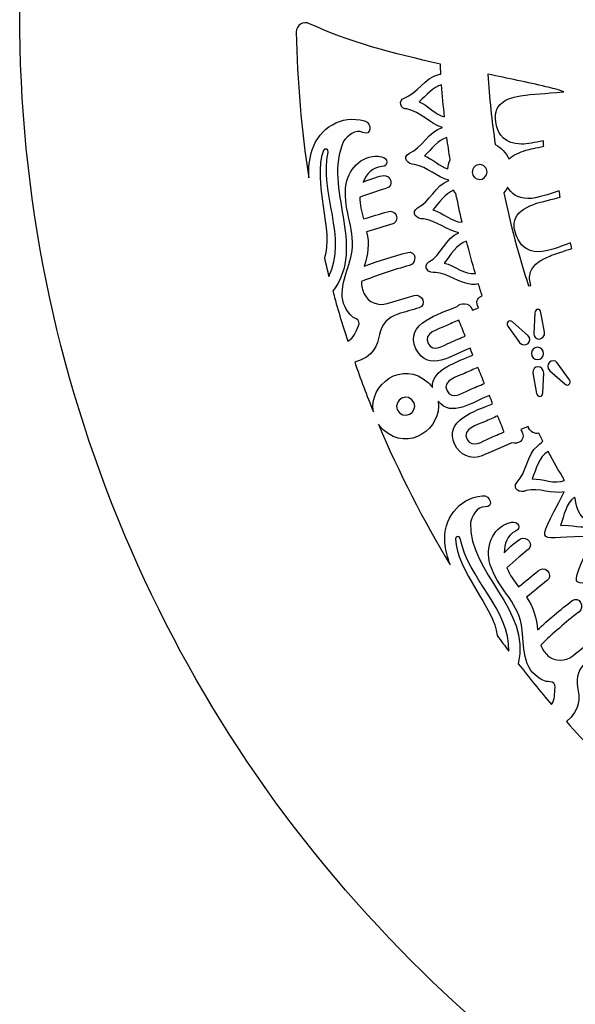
# Model space of a CAD drawing. Header units: millimetres. Extents: x -482 to 545, y -423 to 387.
# Tile 88 of 256: x -113 to -53, y -328 to -222. Entities that reach past the tile are written whole.
import ezdxf

# ---------------------------------------------------------------- set-up
doc = ezdxf.new("R2010")
doc.units = ezdxf.units.MM
doc.header["$MEASUREMENT"] = 0
doc.layers.add('Layer 1', color=7, linetype='Continuous')

msp = doc.modelspace()

# ---------------------------------------------------------------- linework, layer by layer
at = {"layer": 'Layer 1'}
for points, knots in [([(164.8517, -164.9184), (157.5595, -147.6771), (147.1194, -132.193), (133.8228, -118.8958), (133.8228, -118.8958), (120.5256, -105.5989), (105.0414, -95.1591), (87.8001, -87.8665), (87.8001, -87.8665), (69.9489, -80.3163), (50.9871, -76.488), (31.4411, -76.488), (31.4411, -76.488), (11.8951, -76.488), (-7.0667, -80.3163), (-24.9177, -87.8665), (-24.9177, -87.8665), (-42.159, -95.1591), (-57.6431, -105.5989), (-70.9402, -118.8958), (-70.9402, -118.8958), (-84.2368, -132.193), (-94.6769, -147.6771), (-101.9695, -164.9184), (-101.9695, -164.9184), (-109.5197, -182.7694), (-113.348, -201.7312), (-113.348, -221.2772), (-113.348, -221.2772), (-113.348, -240.8235), (-109.5197, -259.7853), (-101.9695, -277.6359), (-101.9695, -277.6359), (-94.6769, -294.8775), (-84.2368, -310.3617), (-70.9402, -323.6589), (-70.9402, -323.6589), (-59.3276, -335.2717), (-46.0452, -344.7025), (-31.382, -351.7633), (-31.382, -351.7633), (-31.382, -351.7637), (-31.3823, -351.7644), (-31.3823, -351.7644), (-31.3823, -351.7644), (-31.3594, -351.7757), (-31.3361, -351.7862), (-31.3128, -351.7975), (-31.3128, -351.7975), (-31.2811, -351.8127), (-31.2493, -351.8289), (-31.2172, -351.8445), (-31.2172, -351.8445), (-31.2169, -351.8441), (-31.2169, -351.8434), (-31.2165, -351.843), (-31.2165, -351.843), (-30.6909, -352.0956), (-30.1645, -352.3468), (-29.635, -352.593), (-29.635, -352.593), (-29.8026, -352.7423), (-29.9751, -352.8629), (-30.1095, -352.9335), (-30.1095, -352.9335), (-31.0398, -353.4245), (-29.4949, -354.5171), (-28.3325, -354.0334), (-28.3325, -354.0334), (-28.0168, -353.9022), (-27.7572, -353.736), (-27.5353, -353.548), (-27.5353, -353.548), (-27.156, -353.7173), (-26.7764, -353.8863), (-26.3954, -354.0525), (-26.3954, -354.0525), (-26.5535, -354.1809), (-26.7147, -354.3001), (-26.8777, -354.4056), (-26.8777, -354.4056), (-28.1636, -355.2378), (-26.986, -356.4602), (-25.6931, -355.6238), (-25.6931, -355.6238), (-25.2891, -355.3627), (-24.9215, -355.0999), (-24.5896, -354.8247), (-24.5896, -354.8247), (-24.1468, -355.0106), (-23.7034, -355.1948), (-23.2592, -355.3765), (-23.2592, -355.3765), (-24.5698, -356.1318), (-23.8928, -357.7863), (-22.3089, -356.9947), (-22.3089, -356.9947), (-21.8421, -356.7611), (-21.4562, -356.505), (-21.1302, -356.2252), (-21.1302, -356.2252), (-20.7337, -356.3801), (-20.3368, -356.5329), (-19.9396, -356.6839), (-19.9396, -356.6839), (-20.0543, -356.7812), (-20.1714, -356.8747), (-20.2956, -356.9604), (-20.2956, -356.9604), (-21.7846, -357.9927), (-21.278, -359.3188), (-19.8567, -358.7406), (-19.8567, -358.7406), (-19.082, -358.4255), (-18.4114, -357.9898), (-17.8476, -357.4614), (-17.8476, -357.4614), (-16.663, -357.8907), (-15.4741, -358.3045), (-14.2807, -358.7021), (-14.2807, -358.7021), (-13.7956, -359.7185), (-13.0848, -360.5884), (-12.0483, -361.174), (-12.0483, -361.174), (-10.4961, -362.051), (-8.5773, -362.2331), (-6.8378, -362.4359), (-6.8378, -362.4359), (-4.8478, -362.6684), (-3.3799, -362.7869), (-1.454, -362.7135), (-1.454, -362.7135), (-1.5892, -362.825), (-1.7275, -362.9393), (-1.8742, -363.0582), (-1.8742, -363.0582), (-2.2626, -363.3753), (-2.0386, -363.8643), (-1.345, -363.5934), (-1.345, -363.5934), (-0.4116, -363.2293), (0.4527, -362.831), (1.2659, -362.372), (1.2659, -362.372), (2.0896, -362.5453), (2.9648, -362.5872), (3.8154, -362.5689), (3.8154, -362.5689), (3.0978, -363.1153), (2.2755, -363.5976), (1.2899, -363.9888), (1.2899, -363.9888), (0.8376, -364.1687), (0.9829, -364.6326), (1.413, -364.5748), (1.413, -364.5748), (2.4346, -364.4369), (3.4443, -364.1913), (4.401, -363.8407), (4.401, -363.8407), (5.1665, -364.0125), (5.98, -364.0671), (6.7791, -364.0619), (6.7791, -364.0619), (6.2397, -364.3282), (5.5997, -364.5914), (4.8106, -364.8722), (4.8106, -364.8722), (4.5008, -364.99), (4.5929, -365.4962), (4.9482, -365.45), (4.9482, -365.45), (6.7403, -365.2183), (8.4576, -365.1431), (9.9654, -364.4848), (9.9654, -364.4848), (10.4197, -364.5529), (10.8748, -364.6171), (11.3303, -364.6803), (11.3303, -364.6803), (11.0269, -364.9357), (10.7203, -365.178), (10.4152, -365.4038), (10.4152, -365.4038), (9.9424, -365.7545), (10.074, -366.4974), (10.7478, -366.5384), (10.7478, -366.5384), (12.1618, -366.6234), (19.1492, -367.8909), (22.6354, -367.9234), (22.6354, -367.9234), (22.6336, -368.2257), (22.9268, -368.5188), (23.2337, -368.2966), (23.2337, -368.2966), (23.662, -368.0003), (24.0444, -367.6993), (24.4014, -367.3903), (24.4014, -367.3903), (24.6198, -367.4083), (24.8378, -367.427), (25.0558, -367.4432), (25.0558, -367.4432), (24.9556, -367.536), (24.8547, -367.6291), (24.7496, -367.7226), (24.7496, -367.7226), (24.3485, -368.0821), (24.9408, -368.6705), (25.3401, -368.3132), (25.3401, -368.3132), (25.6386, -368.0465), (25.9162, -367.7837), (26.1797, -367.5177), (26.1797, -367.5177), (26.409, -367.5318), (26.6387, -367.5452), (26.868, -367.5575), (26.868, -367.5575), (26.765, -367.65), (26.6581, -367.7389), (26.5473, -367.8249), (26.5473, -367.8249), (26.1229, -368.1537), (26.7177, -368.7404), (27.1379, -368.4155), (27.1379, -368.4155), (27.4494, -368.1742), (27.7288, -367.9029), (27.9821, -367.6119), (27.9821, -367.6119), (28.1186, -367.6171), (28.2548, -367.621), (28.391, -367.6263), (28.391, -367.6263), (28.3285, -367.705), (28.265, -367.784), (28.1983, -367.8609), (28.1983, -367.8609), (27.848, -368.2656), (28.4365, -368.8582), (28.7885, -368.4515), (28.7885, -368.4515), (29.0065, -368.2003), (29.1953, -367.9354), (29.3657, -367.6612), (29.3657, -367.6612), (30.7524, -367.6979), (32.1392, -367.7029), (33.5256, -367.6754), (33.5256, -367.6754), (33.6939, -367.9445), (33.8798, -368.2045), (34.0936, -368.4515), (34.0936, -368.4515), (34.446, -368.8582), (35.0345, -368.2656), (34.6838, -367.8609), (34.6838, -367.8609), (34.6228, -367.7904), (34.5649, -367.7173), (34.5067, -367.645), (34.5067, -367.645), (34.6439, -367.6411), (34.7808, -367.6369), (34.9173, -367.632), (34.9173, -367.632), (35.1668, -367.9156), (35.4405, -368.1798), (35.7446, -368.4155), (35.7446, -368.4155), (36.1644, -368.7404), (36.7595, -368.1537), (36.3352, -367.8249), (36.3352, -367.8249), (36.2357, -367.748), (36.1408, -367.6679), (36.048, -367.5857), (36.048, -367.5857), (36.2759, -367.5748), (36.5041, -367.5607), (36.732, -367.548), (36.732, -367.548), (36.9867, -367.8038), (37.2552, -368.0564), (37.542, -368.3132), (37.542, -368.3132), (37.9417, -368.6705), (38.534, -368.0821), (38.1326, -367.7226), (38.1326, -367.7226), (38.0415, -367.6415), (37.9548, -367.5607), (37.8673, -367.4806), (37.8673, -367.4806), (38.0863, -367.4655), (38.3051, -367.4457), (38.5241, -367.4288), (38.5241, -367.4288), (38.8688, -367.7244), (39.2382, -368.0126), (39.6488, -368.2966), (39.6488, -368.2966), (39.9557, -368.5188), (40.2489, -368.2257), (40.2468, -367.9234), (40.2468, -367.9234), (43.7333, -367.8909), (50.7204, -366.6234), (52.1347, -366.5384), (52.1347, -366.5384), (52.8085, -366.4974), (52.9401, -365.7545), (52.4673, -365.4038), (52.4673, -365.4038), (52.1622, -365.178), (51.8556, -364.9357), (51.5522, -364.6803), (51.5522, -364.6803), (52.0073, -364.6171), (52.4627, -364.5529), (52.9171, -364.4848), (52.9171, -364.4848), (52.9171, -364.4848), (57.9343, -365.45), (57.9343, -365.45), (57.9343, -365.45), (58.2896, -365.4962), (58.3816, -364.99), (58.0719, -364.8722), (58.0719, -364.8722), (57.2827, -364.5914), (56.6425, -364.3282), (56.1034, -364.0619), (56.1034, -364.0619), (56.9025, -364.0671), (57.716, -364.0125), (58.4815, -363.8407), (58.4815, -363.8407), (59.4382, -364.1913), (60.4475, -364.4369), (61.4695, -364.5748), (61.4695, -364.5748), (61.8995, -364.6326), (62.0445, -364.1687), (61.5923, -363.9888), (61.5923, -363.9888), (60.607, -363.5976), (59.7846, -363.1153), (59.0671, -362.5689), (59.0671, -362.5689), (59.9176, -362.5872), (60.7929, -362.5453), (61.6166, -362.372), (61.6166, -362.372), (62.4298, -362.831), (63.2937, -363.2293), (64.2272, -363.5934), (64.2272, -363.5934), (64.9211, -363.8643), (65.1448, -363.3753), (64.7563, -363.0582), (64.7563, -363.0582), (64.6099, -362.9393), (64.4717, -362.825), (64.3365, -362.7135), (64.3365, -362.7135), (66.262, -362.7869), (67.7299, -362.6684), (69.7203, -362.4359), (69.7203, -362.4359), (71.4598, -362.2331), (73.3782, -362.051), (74.9308, -361.174), (74.9308, -361.174), (75.9673, -360.5884), (76.6781, -359.7185), (77.1632, -358.7021), (77.1632, -358.7021), (78.3563, -358.3045), (79.5455, -357.8907), (80.7301, -357.4614), (80.7301, -357.4614), (81.2939, -357.9898), (81.9645, -358.4255), (82.7392, -358.7406), (82.7392, -358.7406), (84.1605, -359.3188), (84.6668, -357.9927), (83.1777, -356.9604), (83.1777, -356.9604), (83.0539, -356.8747), (82.9364, -356.7812), (82.8221, -356.6839), (82.8221, -356.6839), (83.2193, -356.5329), (83.6162, -356.3801), (84.0124, -356.2252), (84.0124, -356.2252), (84.3387, -356.505), (84.7246, -356.7611), (85.1913, -356.9947), (85.1913, -356.9947), (86.775, -357.7863), (87.4519, -356.1318), (86.1417, -355.3765), (86.1417, -355.3765), (86.5855, -355.1948), (87.029, -355.0106), (87.4721, -354.8247), (87.4721, -354.8247), (87.804, -355.0999), (88.1716, -355.3627), (88.5755, -355.6238), (88.5755, -355.6238), (89.8681, -356.4602), (91.046, -355.2378), (89.7598, -354.4056), (89.7598, -354.4056), (89.5968, -354.3001), (89.436, -354.1809), (89.2779, -354.0525), (89.2779, -354.0525), (89.6589, -353.8863), (90.0385, -353.7173), (90.4174, -353.548), (90.4174, -353.548), (90.6396, -353.736), (90.8993, -353.9022), (91.2147, -354.0334), (91.2147, -354.0334), (92.3774, -354.5171), (93.9222, -353.4245), (92.9916, -352.9335), (92.9916, -352.9335), (92.8572, -352.8629), (92.6851, -352.7423), (92.5175, -352.593), (92.5175, -352.593), (107.8743, -345.4482), (121.7501, -335.7317), (133.8228, -323.6589), (133.8228, -323.6589), (147.1194, -310.3617), (157.5595, -294.8775), (164.8517, -277.6359), (164.8517, -277.6359), (172.4022, -259.7853), (176.2306, -240.8235), (176.2306, -221.2772), (176.2306, -221.2772), (176.2306, -201.7312), (172.4022, -182.7694), (164.8517, -164.9184)], [0, 0, 0, 0, 0.00869565, 0.00869565, 0.00869565, 0.00869565, 0.0173913, 0.0173913, 0.0173913, 0.0173913, 0.02608696, 0.02608696, 0.02608696, 0.02608696, 0.03478261, 0.03478261, 0.03478261, 0.03478261, 0.04347826, 0.04347826, 0.04347826, 0.04347826, 0.05217391, 0.05217391, 0.05217391, 0.05217391, 0.06086957, 0.06086957, 0.06086957, 0.06086957, 0.06956522, 0.06956522, 0.06956522, 0.06956522, 0.07826087, 0.07826087, 0.07826087, 0.07826087, 0.08695652, 0.08695652, 0.08695652, 0.08695652, 0.09565217, 0.09565217, 0.09565217, 0.09565217, 0.10434783, 0.10434783, 0.10434783, 0.10434783, 0.11304348, 0.11304348, 0.11304348, 0.11304348, 0.12173913, 0.12173913, 0.12173913, 0.12173913, 0.13043478, 0.13043478, 0.13043478, 0.13043478, 0.13913043, 0.13913043, 0.13913043, 0.13913043, 0.14782609, 0.14782609, 0.14782609, 0.14782609, 0.15652174, 0.15652174, 0.15652174, 0.15652174, 0.16521739, 0.16521739, 0.16521739, 0.16521739, 0.17391304, 0.17391304, 0.17391304, 0.17391304, 0.1826087, 0.1826087, 0.1826087, 0.1826087, 0.19130435, 0.19130435, 0.19130435, 0.19130435, 0.2, 0.2, 0.2, 0.2, 0.20869565, 0.20869565, 0.20869565, 0.20869565, 0.2173913, 0.2173913, 0.2173913, 0.2173913, 0.22608696, 0.22608696, 0.22608696, 0.22608696, 0.23478261, 0.23478261, 0.23478261, 0.23478261, 0.24347826, 0.24347826, 0.24347826, 0.24347826, 0.25217391, 0.25217391, 0.25217391, 0.25217391, 0.26086957, 0.26086957, 0.26086957, 0.26086957, 0.26956522, 0.26956522, 0.26956522, 0.26956522, 0.27826087, 0.27826087, 0.27826087, 0.27826087, 0.28695652, 0.28695652, 0.28695652, 0.28695652, 0.29565217, 0.29565217, 0.29565217, 0.29565217, 0.30434783, 0.30434783, 0.30434783, 0.30434783, 0.31304348, 0.31304348, 0.31304348, 0.31304348, 0.32173913, 0.32173913, 0.32173913, 0.32173913, 0.33043478, 0.33043478, 0.33043478, 0.33043478, 0.33913043, 0.33913043, 0.33913043, 0.33913043, 0.34782609, 0.34782609, 0.34782609, 0.34782609, 0.35652174, 0.35652174, 0.35652174, 0.35652174, 0.36521739, 0.36521739, 0.36521739, 0.36521739, 0.37391304, 0.37391304, 0.37391304, 0.37391304, 0.3826087, 0.3826087, 0.3826087, 0.3826087, 0.39130435, 0.39130435, 0.39130435, 0.39130435, 0.4, 0.4, 0.4, 0.4, 0.40869565, 0.40869565, 0.40869565, 0.40869565, 0.4173913, 0.4173913, 0.4173913, 0.4173913, 0.42608696, 0.42608696, 0.42608696, 0.42608696, 0.43478261, 0.43478261, 0.43478261, 0.43478261, 0.44347826, 0.44347826, 0.44347826, 0.44347826, 0.45217391, 0.45217391, 0.45217391, 0.45217391, 0.46086957, 0.46086957, 0.46086957, 0.46086957, 0.46956522, 0.46956522, 0.46956522, 0.46956522, 0.47826087, 0.47826087, 0.47826087, 0.47826087, 0.48695652, 0.48695652, 0.48695652, 0.48695652, 0.49565217, 0.49565217, 0.49565217, 0.49565217, 0.50434783, 0.50434783, 0.50434783, 0.50434783, 0.51304348, 0.51304348, 0.51304348, 0.51304348, 0.52173913, 0.52173913, 0.52173913, 0.52173913, 0.53043478, 0.53043478, 0.53043478, 0.53043478, 0.53913043, 0.53913043, 0.53913043, 0.53913043, 0.54782609, 0.54782609, 0.54782609, 0.54782609, 0.55652174, 0.55652174, 0.55652174, 0.55652174, 0.56521739, 0.56521739, 0.56521739, 0.56521739, 0.57391304, 0.57391304, 0.57391304, 0.57391304, 0.5826087, 0.5826087, 0.5826087, 0.5826087, 0.59130435, 0.59130435, 0.59130435, 0.59130435, 0.6, 0.6, 0.6, 0.6, 0.60869565, 0.60869565, 0.60869565, 0.60869565, 0.6173913, 0.6173913, 0.6173913, 0.6173913, 0.62608696, 0.62608696, 0.62608696, 0.62608696, 0.63478261, 0.63478261, 0.63478261, 0.63478261, 0.64347826, 0.64347826, 0.64347826, 0.64347826, 0.65217391, 0.65217391, 0.65217391, 0.65217391, 0.66086957, 0.66086957, 0.66086957, 0.66086957, 0.66956522, 0.66956522, 0.66956522, 0.66956522, 0.67826087, 0.67826087, 0.67826087, 0.67826087, 0.68695652, 0.68695652, 0.68695652, 0.68695652, 0.69565217, 0.69565217, 0.69565217, 0.69565217, 0.70434783, 0.70434783, 0.70434783, 0.70434783, 0.71304348, 0.71304348, 0.71304348, 0.71304348, 0.72173913, 0.72173913, 0.72173913, 0.72173913, 0.73043478, 0.73043478, 0.73043478, 0.73043478, 0.73913043, 0.73913043, 0.73913043, 0.73913043, 0.74782609, 0.74782609, 0.74782609, 0.74782609, 0.75652174, 0.75652174, 0.75652174, 0.75652174, 0.76521739, 0.76521739, 0.76521739, 0.76521739, 0.77391304, 0.77391304, 0.77391304, 0.77391304, 0.7826087, 0.7826087, 0.7826087, 0.7826087, 0.79130435, 0.79130435, 0.79130435, 0.79130435, 0.8, 0.8, 0.8, 0.8, 0.80869565, 0.80869565, 0.80869565, 0.80869565, 0.8173913, 0.8173913, 0.8173913, 0.8173913, 0.82608696, 0.82608696, 0.82608696, 0.82608696, 0.83478261, 0.83478261, 0.83478261, 0.83478261, 0.84347826, 0.84347826, 0.84347826, 0.84347826, 0.85217391, 0.85217391, 0.85217391, 0.85217391, 0.86086957, 0.86086957, 0.86086957, 0.86086957, 0.86956522, 0.86956522, 0.86956522, 0.86956522, 0.87826087, 0.87826087, 0.87826087, 0.87826087, 0.88695652, 0.88695652, 0.88695652, 0.88695652, 0.89565217, 0.89565217, 0.89565217, 0.89565217, 0.90434783, 0.90434783, 0.90434783, 0.90434783, 0.91304348, 0.91304348, 0.91304348, 0.91304348, 0.92173913, 0.92173913, 0.92173913, 0.92173913, 0.93043478, 0.93043478, 0.93043478, 0.93043478, 0.93913043, 0.93913043, 0.93913043, 0.93913043, 0.94782609, 0.94782609, 0.94782609, 0.94782609, 0.95652174, 0.95652174, 0.95652174, 0.95652174, 0.96521739, 0.96521739, 0.96521739, 0.96521739, 0.97391304, 0.97391304, 0.97391304, 0.97391304, 0.9826087, 0.9826087, 0.9826087, 0.9826087, 1, 1, 1, 1]), ([(-77.1241, -258.9147), (-75.0646, -258.3202), (-74.6751, -257.0619), (-74.4546, -255.9027), (-74.4546, -255.9027), (-74.2556, -254.8577), (-73.4838, -254.0153), (-72.4635, -253.7144), (-72.4635, -253.7144), (-71.6955, -253.4882), (-70.9279, -253.2618), (-70.1599, -253.0349), (-70.1599, -253.0349), (-69.2758, -252.7746), (-69.8318, -251.4545), (-70.7081, -251.7127), (-70.7081, -251.7127), (-70.7081, -251.7127), (-73.6245, -252.5728), (-73.6245, -252.5728), (-73.6245, -252.5728), (-74.5918, -252.8582), (-75.6537, -252.4384), (-76.1014, -251.5349), (-76.1014, -251.5349), (-76.2958, -251.1409), (-76.4062, -250.6798), (-76.3832, -250.1838), (-76.3832, -250.1838), (-74.6924, -249.5086), (-72.968, -248.9244), (-71.2066, -248.4597), (-71.2066, -248.4597), (-70.3268, -248.2273), (-70.5106, -246.8059), (-71.401, -247.0409), (-71.401, -247.0409), (-72.9902, -247.4607), (-74.552, -247.9553), (-76.0876, -248.5317), (-76.0876, -248.5317), (-75.6985, -247.3792), (-75.5165, -246.0376), (-75.8364, -244.8138), (-75.8364, -244.8138), (-74.8973, -244.5326), (-73.9579, -244.2515), (-73.0181, -243.9703), (-73.0181, -243.9703), (-72.6487, -243.8599), (-72.4907, -243.3632), (-72.6307, -243.0351), (-72.6307, -243.0351), (-72.7937, -242.6541), (-73.1931, -242.5363), (-73.566, -242.6477), (-73.566, -242.6477), (-74.438, -242.9088), (-75.3104, -243.1698), (-76.1822, -243.4305), (-76.1822, -243.4305), (-76.3861, -242.6361), (-76.6101, -241.9023), (-76.5635, -241.0648), (-76.5635, -241.0648), (-75.6255, -240.7099), (-73.9734, -240.1959), (-73.694, -240.119), (-73.694, -240.119), (-72.822, -239.8781), (-73.2432, -238.6779), (-74.0182, -238.746), (-74.0182, -238.746), (-74.3826, -238.7774), (-75.4431, -239.1097), (-76.2157, -239.447), (-76.2157, -239.447), (-75.8474, -238.5432), (-75.187, -237.8267), (-74.2006, -237.7734), (-74.2006, -237.7734), (-73.4337, -237.7321), (-73.4827, -236.8548), (-74.2317, -236.7041), (-74.2317, -236.7041), (-76.1074, -236.3263), (-77.7104, -237.8637), (-78.0445, -239.6301), (-78.0445, -239.6301), (-78.5137, -242.1122), (-77.0892, -244.3541), (-77.4007, -246.8747), (-77.4007, -246.8747), (-77.6303, -248.7293), (-79.131, -251.0717), (-78.1764, -252.928), (-78.1764, -252.928), (-77.8134, -253.6329), (-77.4941, -254.0146), (-76.9879, -254.2132), (-76.9879, -254.2132), (-76.676, -254.3356), (-76.5385, -254.6902), (-76.7004, -254.9833), (-76.7004, -254.9833), (-77.0708, -255.655), (-77.165, -256.253), (-77.8889, -256.64), (-77.8889, -256.64), (-78.4667, -254.8584), (-79.0019, -253.0586), (-79.4937, -251.241), (-79.4937, -251.241), (-75.7599, -246.2972), (-80.6459, -240.1264), (-78.3221, -235.0418), (-78.3221, -235.0418), (-77.9566, -234.4876), (-77.0211, -233.6628), (-76.2351, -234.077), (-76.2351, -234.077), (-75.363, -234.536), (-75.1774, -233.0963), (-76.0605, -232.8426), (-76.0605, -232.8426), (-78.5758, -232.1198), (-80.9535, -233.6113), (-81.7134, -235.9538), (-81.7134, -235.9538), (-82.0358, -236.9472), (-82.1251, -237.9618), (-82.0951, -238.987), (-82.0951, -238.987), (-82.8941, -233.8442), (-83.3513, -228.5899), (-83.4399, -223.2471), (-83.4399, -223.2471), (-83.4529, -222.49), (-82.6828, -222.0145), (-81.9984, -222.339), (-81.9984, -222.339), (-77.9432, -224.261), (-72.8914, -225.5793), (-67.8682, -226.6909), (-67.8682, -226.6909), (-67.8503, -227.0553), (-67.8291, -227.419), (-67.8072, -227.7827), (-67.8072, -227.7827), (-67.8742, -227.793), (-67.9469, -227.8039), (-68.0415, -227.8177), (-68.0415, -227.8177), (-69.5697, -228.1496), (-70.3649, -229.8892), (-71.7647, -230.3767), (-71.7647, -230.3767), (-72.4741, -230.5898), (-72.1637, -231.6492), (-71.4832, -231.5299), (-71.4832, -231.5299), (-70.0149, -231.8989), (-68.9809, -233.1358), (-67.6393, -233.5552), (-67.6393, -233.5552), (-69.1517, -233.9705), (-69.8449, -235.759), (-71.2168, -236.327), (-71.2168, -236.327), (-72.0582, -236.7705), (-71.3576, -237.5854), (-70.6562, -237.5423), (-70.6562, -237.5423), (-69.2451, -237.7942), (-68.2503, -238.9492), (-66.9591, -239.2505), (-66.9591, -239.2505), (-66.9567, -239.2597), (-66.9538, -239.2681), (-66.951, -239.2769), (-66.951, -239.2769), (-68.4094, -239.7966), (-69.0017, -241.595), (-70.3275, -242.236), (-70.3275, -242.236), (-71.1417, -242.7275), (-70.3955, -243.5004), (-69.6978, -243.4168), (-69.6978, -243.4168), (-68.2577, -243.5893), (-67.1906, -244.7104), (-65.8627, -244.9186), (-65.8627, -244.9186), (-67.3179, -245.5045), (-67.8012, -247.3612), (-69.0991, -248.0837), (-69.0991, -248.0837), (-69.884, -248.6213), (-69.0941, -249.3498), (-68.4027, -249.2267), (-68.4027, -249.2267), (-66.9553, -249.3159), (-65.825, -250.3736), (-64.4876, -250.5052), (-64.4876, -250.5052), (-64.1454, -250.5189), (-63.9708, -250.4903), (-63.7513, -250.4519), (-63.7513, -250.4519), (-63.6201, -250.884), (-63.4864, -251.3151), (-63.3492, -251.7455), (-63.3492, -251.7455), (-63.7594, -251.8785), (-64.0561, -252.2563), (-63.8473, -252.7735), (-63.8473, -252.7735), (-63.8134, -252.8578), (-63.7788, -252.9411), (-63.7446, -253.025), (-63.7446, -253.025), (-63.7446, -253.025), (-64.3888, -253.2967), (-64.3888, -253.2967), (-64.3888, -253.2967), (-64.4043, -253.2572), (-64.4202, -253.218), (-64.4364, -253.1785), (-64.4364, -253.1785), (-64.7398, -252.4313), (-65.6856, -252.4546), (-66.0652, -252.9072), (-66.0652, -252.9072), (-67.8781, -253.6671), (-71.843, -254.681), (-70.5042, -257.4591), (-70.5042, -257.4591), (-69.1023, -260.1314), (-66.6092, -258.1244), (-64.6407, -257.4076), (-64.6407, -257.4076), (-64.5408, -257.6538), (-64.441, -257.9001), (-64.3412, -258.1463), (-64.3412, -258.1463), (-65.9244, -258.824), (-68.8698, -259.6777), (-68.7269, -261.6505), (-68.7269, -261.6505), (-68.8567, -261.4691), (-69.0024, -261.2896), (-69.1749, -261.1157), (-69.1749, -261.1157), (-71.9774, -258.564), (-75.6244, -261.3555), (-75.1136, -264.2642), (-75.1136, -264.2642), (-75.8269, -262.5021), (-76.4968, -260.7181), (-77.1241, -258.9147)], [0, 0, 0, 0, 0.01515152, 0.01515152, 0.01515152, 0.01515152, 0.03030303, 0.03030303, 0.03030303, 0.03030303, 0.04545455, 0.04545455, 0.04545455, 0.04545455, 0.06060606, 0.06060606, 0.06060606, 0.06060606, 0.07575758, 0.07575758, 0.07575758, 0.07575758, 0.09090909, 0.09090909, 0.09090909, 0.09090909, 0.10606061, 0.10606061, 0.10606061, 0.10606061, 0.12121212, 0.12121212, 0.12121212, 0.12121212, 0.13636364, 0.13636364, 0.13636364, 0.13636364, 0.15151515, 0.15151515, 0.15151515, 0.15151515, 0.16666667, 0.16666667, 0.16666667, 0.16666667, 0.18181818, 0.18181818, 0.18181818, 0.18181818, 0.1969697, 0.1969697, 0.1969697, 0.1969697, 0.21212121, 0.21212121, 0.21212121, 0.21212121, 0.22727273, 0.22727273, 0.22727273, 0.22727273, 0.24242424, 0.24242424, 0.24242424, 0.24242424, 0.25757576, 0.25757576, 0.25757576, 0.25757576, 0.27272727, 0.27272727, 0.27272727, 0.27272727, 0.28787879, 0.28787879, 0.28787879, 0.28787879, 0.3030303, 0.3030303, 0.3030303, 0.3030303, 0.31818182, 0.31818182, 0.31818182, 0.31818182, 0.33333333, 0.33333333, 0.33333333, 0.33333333, 0.34848485, 0.34848485, 0.34848485, 0.34848485, 0.36363636, 0.36363636, 0.36363636, 0.36363636, 0.37878788, 0.37878788, 0.37878788, 0.37878788, 0.39393939, 0.39393939, 0.39393939, 0.39393939, 0.40909091, 0.40909091, 0.40909091, 0.40909091, 0.42424242, 0.42424242, 0.42424242, 0.42424242, 0.43939394, 0.43939394, 0.43939394, 0.43939394, 0.45454545, 0.45454545, 0.45454545, 0.45454545, 0.46969697, 0.46969697, 0.46969697, 0.46969697, 0.48484848, 0.48484848, 0.48484848, 0.48484848, 0.5, 0.5, 0.5, 0.5, 0.51515152, 0.51515152, 0.51515152, 0.51515152, 0.53030303, 0.53030303, 0.53030303, 0.53030303, 0.54545455, 0.54545455, 0.54545455, 0.54545455, 0.56060606, 0.56060606, 0.56060606, 0.56060606, 0.57575758, 0.57575758, 0.57575758, 0.57575758, 0.59090909, 0.59090909, 0.59090909, 0.59090909, 0.60606061, 0.60606061, 0.60606061, 0.60606061, 0.62121212, 0.62121212, 0.62121212, 0.62121212, 0.63636364, 0.63636364, 0.63636364, 0.63636364, 0.65151515, 0.65151515, 0.65151515, 0.65151515, 0.66666667, 0.66666667, 0.66666667, 0.66666667, 0.68181818, 0.68181818, 0.68181818, 0.68181818, 0.6969697, 0.6969697, 0.6969697, 0.6969697, 0.71212121, 0.71212121, 0.71212121, 0.71212121, 0.72727273, 0.72727273, 0.72727273, 0.72727273, 0.74242424, 0.74242424, 0.74242424, 0.74242424, 0.75757576, 0.75757576, 0.75757576, 0.75757576, 0.77272727, 0.77272727, 0.77272727, 0.77272727, 0.78787879, 0.78787879, 0.78787879, 0.78787879, 0.8030303, 0.8030303, 0.8030303, 0.8030303, 0.81818182, 0.81818182, 0.81818182, 0.81818182, 0.83333333, 0.83333333, 0.83333333, 0.83333333, 0.84848485, 0.84848485, 0.84848485, 0.84848485, 0.86363636, 0.86363636, 0.86363636, 0.86363636, 0.87878788, 0.87878788, 0.87878788, 0.87878788, 0.89393939, 0.89393939, 0.89393939, 0.89393939, 0.90909091, 0.90909091, 0.90909091, 0.90909091, 0.92424242, 0.92424242, 0.92424242, 0.92424242, 0.93939394, 0.93939394, 0.93939394, 0.93939394, 0.95454545, 0.95454545, 0.95454545, 0.95454545, 0.96969697, 0.96969697, 0.96969697, 0.96969697, 1, 1, 1, 1]), ([(-56.4729, -229.1438), (-55.7896, -229.2993), (-55.1673, -229.4567), (-54.5027, -229.698), (-54.5027, -229.698), (-56.6736, -229.8969), (-57.7503, -229.904), (-59.202, -230.1174), (-59.202, -230.1174), (-60.1146, -230.2871), (-61.1137, -230.5623), (-61.6062, -231.3211), (-61.6062, -231.3211), (-62.0486, -232.002), (-61.9244, -232.8112), (-61.7925, -233.3605), (-61.7925, -233.3605), (-61.5706, -234.2855), (-60.9207, -235.3445), (-59.1128, -235.3445), (-59.1128, -235.3445), (-58.3846, -235.3392), (-57.7306, -235.1794), (-56.7329, -235.0006), (-56.7329, -235.0006), (-56.7329, -235.1967), (-56.7188, -235.3914), (-56.6888, -235.5834), (-56.6888, -235.5834), (-57.4466, -235.7389), (-58.247, -235.9026), (-58.615, -236.0159), (-58.615, -236.0159), (-59.2789, -236.2205), (-59.9834, -236.49), (-60.465, -236.9521), (-60.465, -236.9521), (-60.7726, -236.2737), (-61.3, -235.7326), (-61.935, -235.3805), (-61.935, -235.3805), (-62.3029, -232.8772), (-62.5724, -230.3425), (-62.7393, -227.7803), (-62.7393, -227.7803), (-60.5422, -228.2371), (-58.4224, -228.6795), (-56.4729, -229.1438)], [0, 0, 0, 0, 0.07692308, 0.07692308, 0.07692308, 0.07692308, 0.15384615, 0.15384615, 0.15384615, 0.15384615, 0.23076923, 0.23076923, 0.23076923, 0.23076923, 0.30769231, 0.30769231, 0.30769231, 0.30769231, 0.38461538, 0.38461538, 0.38461538, 0.38461538, 0.46153846, 0.46153846, 0.46153846, 0.46153846, 0.53846154, 0.53846154, 0.53846154, 0.53846154, 0.61538462, 0.61538462, 0.61538462, 0.61538462, 0.69230769, 0.69230769, 0.69230769, 0.69230769, 0.76923077, 0.76923077, 0.76923077, 0.76923077, 0.84615385, 0.84615385, 0.84615385, 0.84615385, 1, 1, 1, 1]), ([(-67.4209, -232.4084), (-68.4214, -232.1604), (-69.2137, -231.162), (-70.162, -230.7686), (-70.162, -230.7686), (-69.3718, -230.0899), (-68.6687, -229.2044), (-67.731, -228.9356), (-67.731, -228.9356), (-67.6478, -230.0966), (-67.5444, -231.2541), (-67.4209, -232.4084)], [0, 0, 0, 0, 0.25, 0.25, 0.25, 0.25, 0.5, 0.5, 0.5, 0.5, 1, 1, 1, 1]), ([(-67.1602, -234.6235), (-67.0551, -235.4338), (-66.9408, -236.2423), (-66.8152, -237.0484), (-66.8152, -237.0484), (-66.9486, -237.3705), (-67.0286, -237.7011), (-67.0607, -238.0302), (-67.0607, -238.0302), (-67.9466, -237.7342), (-68.7213, -236.9303), (-69.594, -236.6262), (-69.594, -236.6262), (-68.814, -235.874), (-68.1406, -234.9071), (-67.1602, -234.6235)], [0, 0, 0, 0, 0.2, 0.2, 0.2, 0.2, 0.4, 0.4, 0.4, 0.4, 0.6, 0.6, 0.6, 0.6, 1, 1, 1, 1]), ([(-80.4084, -247.6258), (-79.3476, -244.8981), (-81.7691, -239.3701), (-80.5129, -236.0462), (-80.5129, -236.0462), (-80.3993, -235.7463), (-79.9442, -235.885), (-80.0109, -236.199), (-80.0109, -236.199), (-80.9397, -240.5674), (-77.8684, -245.5299), (-79.9167, -249.6359), (-79.9167, -249.6359), (-80.0871, -248.9681), (-80.2497, -248.2982), (-80.4084, -247.6258)], [0, 0, 0, 0, 0.2, 0.2, 0.2, 0.2, 0.4, 0.4, 0.4, 0.4, 0.6, 0.6, 0.6, 0.6, 1, 1, 1, 1]), ([(-64.3747, -238.056), (-64.2032, -237.6425), (-63.7291, -237.446), (-63.316, -237.6171), (-63.316, -237.6171), (-62.9025, -237.7886), (-62.7061, -238.2624), (-62.8775, -238.6758), (-62.8775, -238.6758), (-63.322, -239.6527), (-64.7511, -239.0607), (-64.3747, -238.056)], [0, 0, 0, 0, 0.25, 0.25, 0.25, 0.25, 0.5, 0.5, 0.5, 0.5, 1, 1, 1, 1]), ([(-66.4568, -240.3339), (-66.3728, -240.4549), (-66.2815, -240.5716), (-66.1816, -240.6821), (-66.1816, -240.6821), (-65.9809, -241.7157), (-65.7618, -242.7447), (-65.5276, -243.7706), (-65.5276, -243.7706), (-66.6554, -243.7742), (-67.6234, -242.7455), (-68.6902, -242.441), (-68.6902, -242.441), (-67.9762, -241.6681), (-67.3729, -240.7), (-66.4568, -240.3339)], [0, 0, 0, 0, 0.2, 0.2, 0.2, 0.2, 0.4, 0.4, 0.4, 0.4, 0.6, 0.6, 0.6, 0.6, 1, 1, 1, 1]), ([(-58.0781, -250.6064), (-58.1631, -250.6255), (-58.2484, -250.6452), (-58.3338, -250.6646), (-58.3338, -250.6646), (-59.4038, -247.3891), (-60.3016, -244.0366), (-61.0082, -240.6147), (-61.0082, -240.6147), (-60.8512, -240.4323), (-60.7133, -240.2309), (-60.5948, -240.0128), (-60.5948, -240.0128), (-60.2286, -240.6574), (-59.5724, -241.2264), (-58.397, -241.2264), (-58.397, -241.2264), (-57.3556, -241.226), (-56.209, -240.7449), (-55.0262, -240.4048), (-55.0262, -240.4048), (-54.9874, -240.6309), (-54.9482, -240.857), (-54.9069, -241.0832), (-54.9069, -241.0832), (-55.6312, -241.2719), (-57.0585, -241.6017), (-57.5411, -241.7736), (-57.5411, -241.7736), (-58.4167, -242.0812), (-59.3618, -242.507), (-59.7315, -243.3325), (-59.7315, -243.3325), (-60.0638, -244.0733), (-59.8169, -244.8537), (-59.6017, -245.3765), (-59.6017, -245.3765), (-59.2842, -246.1494), (-58.6245, -246.9738), (-57.2571, -246.9738), (-57.2571, -246.9738), (-56.1664, -246.9735), (-55.0149, -246.4246), (-53.8027, -246.0252), (-53.8027, -246.0252), (-53.7502, -246.2238), (-53.6994, -246.4225), (-53.6447, -246.6211), (-53.6447, -246.6211), (-54.3517, -246.8557), (-55.6079, -247.2473), (-56.0408, -247.4374), (-56.0408, -247.4374), (-56.8924, -247.8075), (-57.8043, -248.3003), (-58.1137, -249.1501), (-58.1137, -249.1501), (-58.3007, -249.6627), (-58.2238, -250.1721), (-58.0781, -250.6064)], [0, 0, 0, 0, 0.0625, 0.0625, 0.0625, 0.0625, 0.125, 0.125, 0.125, 0.125, 0.1875, 0.1875, 0.1875, 0.1875, 0.25, 0.25, 0.25, 0.25, 0.3125, 0.3125, 0.3125, 0.3125, 0.375, 0.375, 0.375, 0.375, 0.4375, 0.4375, 0.4375, 0.4375, 0.5, 0.5, 0.5, 0.5, 0.5625, 0.5625, 0.5625, 0.5625, 0.625, 0.625, 0.625, 0.625, 0.6875, 0.6875, 0.6875, 0.6875, 0.75, 0.75, 0.75, 0.75, 0.8125, 0.8125, 0.8125, 0.8125, 0.875, 0.875, 0.875, 0.875, 1, 1, 1, 1]), ([(-64.0847, -249.3269), (-65.2637, -249.487), (-66.3273, -248.4463), (-67.4527, -248.1945), (-67.4527, -248.1945), (-66.709, -247.2899), (-66.1181, -246.1498), (-65.0298, -245.8421), (-65.0298, -245.8421), (-64.7363, -247.0088), (-64.4213, -248.1705), (-64.0847, -249.3269)], [0, 0, 0, 0, 0.25, 0.25, 0.25, 0.25, 0.5, 0.5, 0.5, 0.5, 1, 1, 1, 1]), ([(-57.1439, -256.404), (-57.4392, -256.4315), (-57.7761, -256.1881), (-57.7726, -255.8314), (-57.7726, -255.8314), (-57.7726, -255.8314), (-57.654, -253.575), (-57.654, -253.575), (-57.654, -253.575), (-57.636, -253.1104), (-57.0684, -253.0624), (-56.9919, -253.5387), (-56.9919, -253.5387), (-56.9919, -253.5387), (-56.6034, -255.6564), (-56.6034, -255.6564), (-56.6034, -255.6564), (-56.5618, -256.0551), (-56.832, -256.3754), (-57.1439, -256.404)], [0, 0, 0, 0, 0.16666667, 0.16666667, 0.16666667, 0.16666667, 0.33333333, 0.33333333, 0.33333333, 0.33333333, 0.5, 0.5, 0.5, 0.5, 0.66666667, 0.66666667, 0.66666667, 0.66666667, 1, 1, 1, 1]), ([(-58.3917, -256.8964), (-58.6298, -257.101), (-59.0489, -257.0728), (-59.3068, -256.7659), (-59.3068, -256.7659), (-59.3068, -256.7659), (-60.5602, -255.0154), (-60.5602, -255.0154), (-60.5602, -255.0154), (-60.8495, -254.6288), (-60.4191, -254.2541), (-60.072, -254.5635), (-60.072, -254.5635), (-60.072, -254.5635), (-58.3652, -256.0462), (-58.3652, -256.0462), (-58.3652, -256.0462), (-58.1063, -256.2911), (-58.1659, -256.7028), (-58.3917, -256.8964)], [0, 0, 0, 0, 0.16666667, 0.16666667, 0.16666667, 0.16666667, 0.33333333, 0.33333333, 0.33333333, 0.33333333, 0.5, 0.5, 0.5, 0.5, 0.66666667, 0.66666667, 0.66666667, 0.66666667, 1, 1, 1, 1]), ([(-65.1751, -256.0903), (-65.7054, -256.3143), (-66.2352, -256.5387), (-66.7648, -256.7641), (-66.7648, -256.7641), (-67.5109, -257.0816), (-68.6373, -257.9216), (-69.1869, -256.8925), (-69.1869, -256.8925), (-69.7972, -255.751), (-68.0192, -255.3223), (-67.2897, -254.989), (-67.2897, -254.989), (-66.8208, -254.7745), (-66.3506, -254.5639), (-65.88, -254.3533), (-65.88, -254.3533), (-65.645, -254.9322), (-65.4101, -255.5111), (-65.1751, -256.0903)], [0, 0, 0, 0, 0.16666667, 0.16666667, 0.16666667, 0.16666667, 0.33333333, 0.33333333, 0.33333333, 0.33333333, 0.5, 0.5, 0.5, 0.5, 0.66666667, 0.66666667, 0.66666667, 0.66666667, 1, 1, 1, 1]), ([(-57.8272, -257.4947), (-57.5694, -257.2376), (-57.1513, -257.2383), (-56.8938, -257.4965), (-56.8938, -257.4965), (-56.637, -257.7544), (-56.6377, -258.1724), (-56.8955, -258.4296), (-56.8955, -258.4296), (-57.1541, -258.6868), (-57.5718, -258.6861), (-57.829, -258.4278), (-57.829, -258.4278), (-58.0862, -258.1696), (-58.0855, -257.7519), (-57.8272, -257.4947)], [0, 0, 0, 0, 0.2, 0.2, 0.2, 0.2, 0.4, 0.4, 0.4, 0.4, 0.6, 0.6, 0.6, 0.6, 1, 1, 1, 1]), ([(-63.1001, -261.2049), (-63.6391, -261.4324), (-64.1778, -261.6607), (-64.7162, -261.89), (-64.7162, -261.89), (-65.4627, -262.2075), (-66.5887, -263.0475), (-67.1383, -262.0184), (-67.1383, -262.0184), (-67.7483, -260.8768), (-65.9703, -260.4482), (-65.2411, -260.1148), (-65.2411, -260.1148), (-64.7634, -259.8965), (-64.2847, -259.6816), (-63.805, -259.4671), (-63.805, -259.4671), (-63.57, -260.0467), (-63.3351, -260.6256), (-63.1001, -261.2049)], [0, 0, 0, 0, 0.16666667, 0.16666667, 0.16666667, 0.16666667, 0.33333333, 0.33333333, 0.33333333, 0.33333333, 0.5, 0.5, 0.5, 0.5, 0.66666667, 0.66666667, 0.66666667, 0.66666667, 1, 1, 1, 1]), ([(-57.3196, -259.4043), (-57.006, -259.3941), (-56.6966, -259.6781), (-56.6874, -260.0785), (-56.6874, -260.0785), (-56.6874, -260.0785), (-56.8035, -262.2287), (-56.8035, -262.2287), (-56.8035, -262.2287), (-56.819, -262.7113), (-57.3894, -262.7345), (-57.4663, -262.2759), (-57.4663, -262.2759), (-57.4663, -262.2759), (-57.872, -260.052), (-57.872, -260.052), (-57.872, -260.052), (-57.9214, -259.6985), (-57.617, -259.4146), (-57.3196, -259.4043)], [0, 0, 0, 0, 0.16666667, 0.16666667, 0.16666667, 0.16666667, 0.33333333, 0.33333333, 0.33333333, 0.33333333, 0.5, 0.5, 0.5, 0.5, 0.66666667, 0.66666667, 0.66666667, 0.66666667, 1, 1, 1, 1]), ([(-54.4169, -261.2532), (-54.4169, -261.2532), (-56.0408, -259.8411), (-56.0408, -259.8411), (-56.0408, -259.8411), (-56.3219, -259.556), (-56.3113, -259.1359), (-56.0863, -258.9182), (-56.0863, -258.9182), (-55.8732, -258.7118), (-55.4587, -258.6914), (-55.2389, -258.9725), (-55.2389, -258.9725), (-55.2389, -258.9725), (-53.9234, -260.8105), (-53.9234, -260.8105), (-53.9234, -260.8105), (-53.6475, -261.1848), (-54.0596, -261.5781), (-54.4169, -261.2532)], [0, 0, 0, 0, 0.16666667, 0.16666667, 0.16666667, 0.16666667, 0.33333333, 0.33333333, 0.33333333, 0.33333333, 0.5, 0.5, 0.5, 0.5, 0.66666667, 0.66666667, 0.66666667, 0.66666667, 1, 1, 1, 1]), ([(-51.164, -301.0603), (-52.2131, -299.9745), (-53.2362, -298.8636), (-54.242, -297.7368), (-54.242, -297.7368), (-52.6862, -296.4315), (-52.8069, -295.1538), (-53.0414, -294.0256), (-53.0414, -294.0256), (-53.2577, -292.9842), (-52.8668, -291.9103), (-52.0396, -291.2418), (-52.0396, -291.2418), (-51.4166, -290.7388), (-50.7939, -290.236), (-50.1712, -289.733), (-50.1712, -289.733), (-49.4544, -289.1534), (-50.4729, -288.1469), (-51.1834, -288.7209), (-51.1834, -288.7209), (-51.9718, -289.3573), (-52.7606, -289.9944), (-53.5491, -290.6315), (-53.5491, -290.6315), (-54.3337, -291.2651), (-55.4753, -291.2838), (-56.2341, -290.6202), (-56.2341, -290.6202), (-56.5653, -290.3306), (-56.8433, -289.9468), (-57.0116, -289.4797), (-57.0116, -289.4797), (-55.7081, -288.209), (-54.3386, -287.0095), (-52.8894, -285.9057), (-52.8894, -285.9057), (-52.1651, -285.3547), (-52.8792, -284.1118), (-53.6119, -284.6696), (-53.6119, -284.6696), (-54.9193, -285.6658), (-56.1727, -286.7203), (-57.3711, -287.8403), (-57.3711, -287.8403), (-57.4526, -286.6268), (-57.7976, -285.3173), (-58.5621, -284.3094), (-58.5621, -284.3094), (-57.8018, -283.6899), (-57.0412, -283.0708), (-56.281, -282.4517), (-56.281, -282.4517), (-55.9819, -282.2082), (-56.0259, -281.6886), (-56.281, -281.4395), (-56.281, -281.4395), (-56.577, -281.1495), (-56.9911, -281.1936), (-57.2931, -281.4395), (-57.2931, -281.4395), (-57.9987, -282.0142), (-58.7046, -282.5892), (-59.4105, -283.1639), (-59.4105, -283.1639), (-59.903, -282.5077), (-60.3909, -281.9154), (-60.6682, -281.1241), (-60.6682, -281.1241), (-59.9372, -280.4369), (-58.6076, -279.3303), (-58.379, -279.1521), (-58.379, -279.1521), (-57.6657, -278.5958), (-58.5141, -277.6482), (-59.2045, -278.0077), (-59.2045, -278.0077), (-59.5283, -278.1763), (-60.3817, -278.8889), (-60.9655, -279.4961), (-60.9655, -279.4961), (-60.9715, -278.5203), (-60.6357, -277.6055), (-59.7449, -277.179), (-59.7449, -277.179), (-59.0521, -276.8474), (-59.4331, -276.0554), (-60.1827, -276.2029), (-60.1827, -276.2029), (-62.0602, -276.5719), (-62.9526, -278.6057), (-62.5855, -280.3653), (-62.5855, -280.3653), (-62.069, -282.8379), (-59.8945, -284.3641), (-59.2182, -286.812), (-59.2182, -286.812), (-58.7205, -288.6133), (-59.2105, -291.3515), (-57.618, -292.7013), (-57.618, -292.7013), (-57.0134, -293.2138), (-56.5724, -293.4442), (-56.0284, -293.434), (-56.0284, -293.434), (-55.6936, -293.428), (-55.4308, -293.7024), (-55.4679, -294.0355), (-55.4679, -294.0355), (-55.5479, -294.7512), (-55.4287, -295.3129), (-55.8432, -295.9038), (-55.8432, -295.9038), (-57.0776, -294.462), (-58.2777, -292.9902), (-59.4408, -291.4881), (-59.4408, -291.4881), (-58.0431, -285.5826), (-64.7973, -281.7697), (-64.5976, -276.2322), (-64.5976, -276.2322), (-64.4721, -275.581), (-63.9235, -274.4605), (-63.0384, -274.542), (-63.0384, -274.542), (-62.0577, -274.6327), (-62.437, -273.2318), (-63.3499, -273.3352), (-63.3499, -273.3352), (-65.9502, -273.6301), (-67.5765, -275.9179), (-67.3821, -278.3725), (-67.3821, -278.3725), (-67.3147, -279.222), (-67.0985, -280.0245), (-66.7933, -280.7996), (-66.7933, -280.7996), (-69.7422, -275.9514), (-72.3489, -270.8738), (-74.5657, -265.5924), (-74.5657, -265.5924), (-74.4236, -265.803), (-74.2549, -266.0101), (-74.056, -266.2105), (-74.056, -266.2105), (-71.2736, -268.7441), (-67.659, -266.0097), (-68.1085, -263.1237), (-68.1085, -263.1237), (-66.6625, -264.956), (-64.3867, -263.1815), (-62.5661, -262.5222), (-62.5661, -262.5222), (-62.4486, -262.8115), (-62.3311, -263.1011), (-62.2137, -263.3907), (-62.2137, -263.3907), (-64.0367, -264.1651), (-67.5896, -265.1758), (-66.2973, -267.816), (-66.2973, -267.816), (-65.7731, -268.8866), (-64.5687, -269.5061), (-63.4603, -269.0528), (-63.4603, -269.0528), (-62.3516, -268.5794), (-61.221, -268.1328), (-60.1344, -267.6149), (-60.1344, -267.6149), (-59.4973, -267.8138), (-58.6862, -267.3517), (-58.9985, -266.5819), (-58.9985, -266.5819), (-59.0535, -266.4468), (-59.1082, -266.3121), (-59.1628, -266.1773), (-59.1628, -266.1773), (-59.1628, -266.1773), (-58.3899, -265.8513), (-58.3899, -265.8513), (-58.3899, -265.8513), (-58.367, -265.9043), (-58.3448, -265.9572), (-58.3218, -266.0104), (-58.3218, -266.0104), (-58.1091, -266.4514), (-57.6738, -266.6744), (-57.2384, -266.589), (-57.2384, -266.589), (-57.0896, -266.8811), (-56.9354, -267.1693), (-56.7837, -267.4593), (-56.7837, -267.4593), (-57.0074, -267.635), (-57.2116, -267.822), (-57.3443, -267.9398), (-57.3443, -267.9398), (-58.579, -268.9071), (-58.5264, -270.8252), (-59.5724, -271.88), (-59.5724, -271.88), (-60.1767, -272.6144), (-59.2158, -273.0949), (-58.5857, -272.7838), (-58.5857, -272.7838), (-57.1704, -272.4673), (-55.7906, -273.169), (-54.4691, -272.9231), (-54.4691, -272.9231), (-57.8191, -279.4657), (-57.4984, -277.6165), (-51.3125, -277.7329), (-51.3125, -277.7329), (-54.2801, -284.4575), (-54.0666, -282.5931), (-47.8842, -282.3532), (-47.8842, -282.3532), (-50.4542, -289.2204), (-50.3593, -287.3711), (-44.1955, -286.7682), (-44.1955, -286.7682), (-43.9412, -286.7559), (-43.7803, -286.7435), (-43.6265, -286.7153), (-43.6265, -286.7153), (-43.2988, -287.0914), (-42.9696, -287.4657), (-42.6356, -287.8368), (-42.6356, -287.8368), (-45.3594, -292.1135), (-47.9452, -296.537), (-49.4484, -300.7217), (-49.4484, -300.7217), (-49.7042, -301.4339), (-50.6383, -301.605), (-51.164, -301.0603)], [0, 0, 0, 0, 0.01666667, 0.01666667, 0.01666667, 0.01666667, 0.03333333, 0.03333333, 0.03333333, 0.03333333, 0.05, 0.05, 0.05, 0.05, 0.06666667, 0.06666667, 0.06666667, 0.06666667, 0.08333333, 0.08333333, 0.08333333, 0.08333333, 0.1, 0.1, 0.1, 0.1, 0.11666667, 0.11666667, 0.11666667, 0.11666667, 0.13333333, 0.13333333, 0.13333333, 0.13333333, 0.15, 0.15, 0.15, 0.15, 0.16666667, 0.16666667, 0.16666667, 0.16666667, 0.18333333, 0.18333333, 0.18333333, 0.18333333, 0.2, 0.2, 0.2, 0.2, 0.21666667, 0.21666667, 0.21666667, 0.21666667, 0.23333333, 0.23333333, 0.23333333, 0.23333333, 0.25, 0.25, 0.25, 0.25, 0.26666667, 0.26666667, 0.26666667, 0.26666667, 0.28333333, 0.28333333, 0.28333333, 0.28333333, 0.3, 0.3, 0.3, 0.3, 0.31666667, 0.31666667, 0.31666667, 0.31666667, 0.33333333, 0.33333333, 0.33333333, 0.33333333, 0.35, 0.35, 0.35, 0.35, 0.36666667, 0.36666667, 0.36666667, 0.36666667, 0.38333333, 0.38333333, 0.38333333, 0.38333333, 0.4, 0.4, 0.4, 0.4, 0.41666667, 0.41666667, 0.41666667, 0.41666667, 0.43333333, 0.43333333, 0.43333333, 0.43333333, 0.45, 0.45, 0.45, 0.45, 0.46666667, 0.46666667, 0.46666667, 0.46666667, 0.48333333, 0.48333333, 0.48333333, 0.48333333, 0.5, 0.5, 0.5, 0.5, 0.51666667, 0.51666667, 0.51666667, 0.51666667, 0.53333333, 0.53333333, 0.53333333, 0.53333333, 0.55, 0.55, 0.55, 0.55, 0.56666667, 0.56666667, 0.56666667, 0.56666667, 0.58333333, 0.58333333, 0.58333333, 0.58333333, 0.6, 0.6, 0.6, 0.6, 0.61666667, 0.61666667, 0.61666667, 0.61666667, 0.63333333, 0.63333333, 0.63333333, 0.63333333, 0.65, 0.65, 0.65, 0.65, 0.66666667, 0.66666667, 0.66666667, 0.66666667, 0.68333333, 0.68333333, 0.68333333, 0.68333333, 0.7, 0.7, 0.7, 0.7, 0.71666667, 0.71666667, 0.71666667, 0.71666667, 0.73333333, 0.73333333, 0.73333333, 0.73333333, 0.75, 0.75, 0.75, 0.75, 0.76666667, 0.76666667, 0.76666667, 0.76666667, 0.78333333, 0.78333333, 0.78333333, 0.78333333, 0.8, 0.8, 0.8, 0.8, 0.81666667, 0.81666667, 0.81666667, 0.81666667, 0.83333333, 0.83333333, 0.83333333, 0.83333333, 0.85, 0.85, 0.85, 0.85, 0.86666667, 0.86666667, 0.86666667, 0.86666667, 0.88333333, 0.88333333, 0.88333333, 0.88333333, 0.9, 0.9, 0.9, 0.9, 0.91666667, 0.91666667, 0.91666667, 0.91666667, 0.93333333, 0.93333333, 0.93333333, 0.93333333, 0.95, 0.95, 0.95, 0.95, 0.96666667, 0.96666667, 0.96666667, 0.96666667, 1, 1, 1, 1]), ([(-72.2903, -264.3676), (-73.2012, -263.4648), (-71.8814, -262.0876), (-70.9409, -262.9586), (-70.9409, -262.9586), (-70.0301, -263.8617), (-71.3498, -265.2386), (-72.2903, -264.3676)], [0, 0, 0, 0, 0.33333333, 0.33333333, 0.33333333, 0.33333333, 1, 1, 1, 1]), ([(-61.6771, -264.7122), (-61.4425, -265.2911), (-61.2075, -265.87), (-60.9726, -266.4489), (-60.9726, -266.4489), (-61.5011, -266.6726), (-62.0295, -266.8963), (-62.5576, -267.121), (-62.5576, -267.121), (-63.3037, -267.4388), (-64.4301, -268.2785), (-64.9797, -267.2498), (-64.9797, -267.2498), (-65.59, -266.1078), (-63.8117, -265.6792), (-63.0821, -265.3458), (-63.0821, -265.3458), (-62.6151, -265.1324), (-62.1463, -264.9221), (-61.6771, -264.7122)], [0, 0, 0, 0, 0.16666667, 0.16666667, 0.16666667, 0.16666667, 0.33333333, 0.33333333, 0.33333333, 0.33333333, 0.5, 0.5, 0.5, 0.5, 0.66666667, 0.66666667, 0.66666667, 0.66666667, 1, 1, 1, 1]), ([(-56.2076, -268.5529), (-55.6375, -269.6123), (-55.0491, -270.6608), (-54.442, -271.6976), (-54.442, -271.6976), (-55.5236, -272.1509), (-56.8204, -271.458), (-57.9606, -271.5282), (-57.9606, -271.5282), (-57.4854, -270.4248), (-57.231, -269.1304), (-56.2076, -268.5529)], [0, 0, 0, 0, 0.25, 0.25, 0.25, 0.25, 0.5, 0.5, 0.5, 0.5, 1, 1, 1, 1]), ([(-53.3572, -273.5059), (-53.3357, -273.5412), (-53.3145, -273.5775), (-53.2923, -273.6132), (-53.2923, -273.6132), (-53.2323, -274.8772), (-52.495, -275.962), (-51.4321, -276.5119), (-51.4321, -276.5119), (-51.4278, -276.5183), (-51.4236, -276.5243), (-51.4194, -276.531), (-51.4194, -276.531), (-52.4632, -276.9938), (-53.7668, -276.4068), (-54.8794, -276.5447), (-54.8794, -276.5447), (-54.4755, -275.4367), (-54.2973, -274.155), (-53.3572, -273.5059)], [0, 0, 0, 0, 0.16666667, 0.16666667, 0.16666667, 0.16666667, 0.33333333, 0.33333333, 0.33333333, 0.33333333, 0.5, 0.5, 0.5, 0.5, 0.66666667, 0.66666667, 0.66666667, 0.66666667, 1, 1, 1, 1]), ([(-60.4717, -290.1337), (-60.8932, -289.5718), (-61.3123, -289.0077), (-61.724, -288.4383), (-61.724, -288.4383), (-61.9872, -285.5251), (-66.1287, -281.4632), (-66.2374, -277.9985), (-66.2374, -277.9985), (-66.2472, -277.6782), (-65.7735, -277.6324), (-65.7149, -277.9477), (-65.7149, -277.9477), (-64.9127, -282.2777), (-60.2931, -285.6524), (-60.4717, -290.1337)], [0, 0, 0, 0, 0.2, 0.2, 0.2, 0.2, 0.4, 0.4, 0.4, 0.4, 0.6, 0.6, 0.6, 0.6, 1, 1, 1, 1])]:
    msp.add_open_spline(points, degree=3, knots=knots, dxfattribs=at)

doc.saveas('drawing.dxf')
